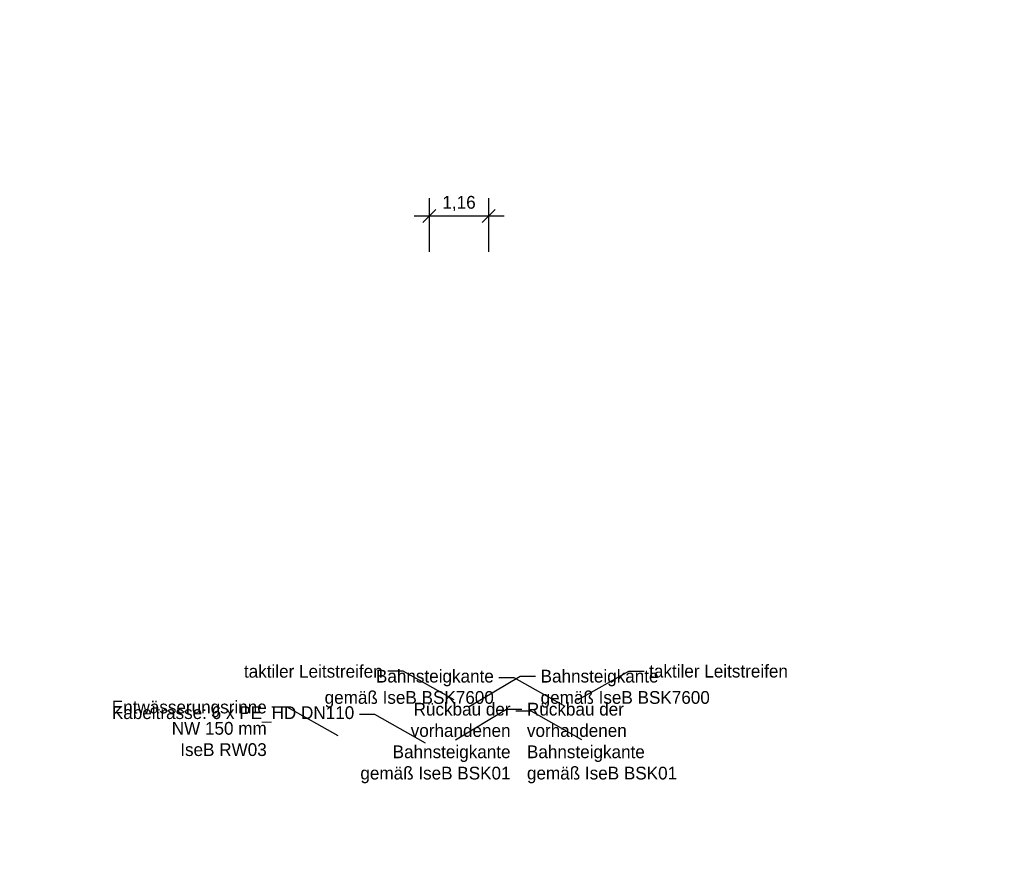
# Model space of a CAD drawing. Extents: x -805 to 3526, y -961 to 1039.
# Tile 178 of 256: x 856 to 875, y 45 to 61. Entities that reach past the tile are written whole.
import ezdxf
from ezdxf import colors
from ezdxf.entities.mleader import LeaderData, LeaderLine
from ezdxf.math import Vec2, Vec3

# ---------------------------------------------------------------- set-up
doc = ezdxf.new("R2010")
doc.units = 0
doc.linetypes.add('AUSGEZOGEN', pattern=[2, 1, 1])
doc.layers.get('0').update_dxf_attribs({"color": 251})
for name, color, linetype in [('TTK-P-Bahnsteig', 12, 'Continuous'), ('TTK-P-Entwässerung', 162, 'AUSGEZOGEN'), ('TTK-P-TEXT', 12, 'AUSGEZOGEN')]:
    doc.layers.add(name, color=color, linetype=linetype)
doc.styles.add('AKG DIN 6776', font='AKG_DIN67.TTF')
doc.dimstyles.new('TTK', dxfattribs={"dimtxt": 2.5, "dimasz": 2.5, "dimexe": 3.5, "dimexo": 0.1, "dimgap": 1, "dimtad": 1, "dimzin": 0, "dimtxsty": 'AKG DIN 6776', "dimblk": 'OBLIQUE', "dimcen": -0.09, "dimdle": 3, "dimclrd": 256, "dimclre": 256, "dimclrt": 256, "dimadec": 3, "dimazin": 0, "dimtfac": 1, "dimtofl": 0, "dimtmove": 0, "dimatfit": 3, "dimldrblk": 'OBLIQUE', "dimfxl": 7, "dimfxlon": 1, "dimtolj": 1, "dimtzin": 0, "dimlwd": -1, "dimlwe": -1, "dimarcsym": 0})

# ---------------------------------------------------------------- blocks, each defined once
blk = doc.blocks.new('_OBLIQUE')
at = {"color": 0, "linetype": 'ByBlock'}
blk.add_line((-0.5, -0.5), (0.5, 0.5), dxfattribs=at)
blk = doc.blocks.new('*D621')
at = {"layer": 'DEFPOINTS', "color": 0}
for p in [(865.141, 57.621), (863.981, 37.286), (865.141, 37.232)]:
    blk.add_point(p, dxfattribs=at)
at = {"layer": 'TTK-P-Entwässerung'}
for p, q in [((863.981, 56.921), (863.981, 57.971)), ((865.141, 56.921), (865.141, 57.971)), ((863.681, 57.621), (865.441, 57.621))]:
    blk.add_line(p, q, dxfattribs=at)
at = {"layer": 'TTK-P-Entwässerung', "xscale": 0.25, "yscale": 0.25, "zscale": 0.25, "rotation": 180}
blk.add_blockref('_OBLIQUE', (863.981, 57.621), dxfattribs=at)
at = {"layer": 'TTK-P-Entwässerung', "xscale": 0.25, "yscale": 0.25, "zscale": 0.25}
blk.add_blockref('_OBLIQUE', (865.141, 57.621), dxfattribs=at)
at = {"layer": 'TTK-P-Entwässerung', "insert": (864.561, 57.865), "char_height": 0.25, "attachment_point": 5, "style": 'AKG DIN 6776'}
blk.add_mtext('\\A1;1,16', dxfattribs=at)
blk = doc.blocks.new('_None')

msp = doc.modelspace()

# ---------------------------------------------------------------- linework, layer by layer
at = {"layer": 'TTK-P-Bahnsteig', "color": 251}
msp.add_circle((473.7851, 39.1322), 1000, dxfattribs=at)

# ---------------------------------------------------------------- dimensions: what is measured, and where the dimension line sits
at = {"layer": 'TTK-P-Entwässerung', "color": 251}
dim = msp.add_linear_dim(base=(865.1415, 57.6214), p1=(863.9814, 37.286), p2=(865.1415, 37.2316), dimstyle='TTK', override={"dimscale": 0}, dxfattribs=at)
dim.commit()
dim.dimension.update_dxf_attribs({"geometry": '*D621', "text_midpoint": (864.5614, 57.8652)})

# ---------------------------------------------------------------- leaders
ml = msp.add_multileader_mtext('Standard', dxfattribs=at)
ml.set_content('\\A1;Entwässerungsrinne \\PNW 150 mm\\PIseB RW03', color=256, style='AKG DIN 6776')
ml.set_leader_properties(color=256)
ml.set_arrow_properties(name='NONE')
ml.build(insert=Vec2(0, 0))
ml.multileader.update_dxf_attribs({"dogleg_length": 3, "arrow_head_size": 0.3, "scale": 0.1})
ctx = ml.context
ctx.base_point, ctx.scale, ctx.char_height, ctx.arrow_head_size, ctx.landing_gap_size, ctx.plane_origin = Vec3(858.261, 48.0133), 0.1, 0.25, 0.3, 0.1, Vec3(862.196, 47.4523)
ctx.text_align_type = 2
notes = []
notes.append((ctx, [(0, (1, 1, 0), (861.2016, 48.0133), (-1, 0), 0.3, [(0, [(862.196, 47.4523)], 0, [])])]))
ctx.mtext.insert, ctx.mtext.alignment, ctx.mtext.flow_direction = Vec3(860.8016, 48.1386), 3, 5
at = {"layer": 'TTK-P-TEXT', "color": 251}
ml = msp.add_multileader_mtext('Standard', dxfattribs=at)
ml.set_content('\\A1;taktiler Leitstreifen', color=256, style='AKG DIN 6776')
ml.set_leader_properties(color=162)
ml.set_arrow_properties(name='NONE')
ml.build(insert=Vec2(0, 0))
ml.multileader.update_dxf_attribs({"dogleg_length": 3, "arrow_head_size": 0.3, "scale": 0.1})
ctx = ml.context
ctx.base_point, ctx.scale, ctx.char_height, ctx.arrow_head_size, ctx.landing_gap_size, ctx.plane_origin = Vec3(860.5993, 48.7124), 0.1, 0.25, 0.3, 0.1, Vec3(864.463, 48.1514)
ctx.text_align_type = 2
notes.append((ctx, [(0, (1, 1, 0), (863.4687, 48.7124), (-1, 0), 0.3, [(0, [(864.463, 48.1514)], 0, [])])]))
ctx.mtext.insert, ctx.mtext.alignment, ctx.mtext.flow_direction = Vec3(863.0687, 48.8376), 3, 5
ml = msp.add_multileader_mtext('Standard', dxfattribs=at)
ml.set_content('\\A1;Bahnsteigkante \\Pgemäß IseB BSK7600', color=256, style='AKG DIN 6776')
ml.set_leader_properties(color=162)
ml.set_arrow_properties(name='NONE')
ml.build(insert=Vec2(0, 0))
ml.multileader.update_dxf_attribs({"dogleg_length": 3, "arrow_head_size": 0.3, "scale": 0.1})
ctx = ml.context
ctx.base_point, ctx.scale, ctx.char_height, ctx.arrow_head_size, ctx.landing_gap_size, ctx.plane_origin = Vec3(862.5412, 48.5823), 0.1, 0.25, 0.3, 0.1, Vec3(866.6359, 48.0212)
ctx.text_align_type = 2
notes.append((ctx, [(0, (1, 1, 0), (865.6415, 48.5823), (-1, 0), 0.3, [(0, [(866.6359, 48.0212)], 0, [])])]))
ctx.mtext.insert, ctx.mtext.alignment, ctx.mtext.flow_direction = Vec3(865.2415, 48.7429), 3, 5
ml = msp.add_multileader_mtext('Standard', dxfattribs=at)
ml.set_content('\\A1;Bahnsteigkante \\Pgemäß IseB BSK7600', color=256, style='AKG DIN 6776')
ml.set_leader_properties(color=162)
ml.set_arrow_properties(name='NONE')
ml.build(insert=Vec2(0, 0))
ml.multileader.update_dxf_attribs({"dogleg_length": 3, "arrow_head_size": 0.3, "scale": 0.1})
ctx = ml.context
ctx.base_point, ctx.scale, ctx.char_height, ctx.arrow_head_size, ctx.landing_gap_size, ctx.plane_origin = Vec3(866.0562, 48.5823), 0.1, 0.25, 0.3, 0.1, Vec3(864.7619, 48.0212)
notes.append((ctx, [(0, (1, 1, 0), (865.7562, 48.6179), (1, 0), 0.3, [(0, [(864.7619, 48.0212)], 0, [])])]))
ctx.mtext.insert, ctx.mtext.flow_direction = Vec3(866.1562, 48.7429), 5
ml = msp.add_multileader_mtext('Standard', dxfattribs=at)
ml.set_content('\\A1;taktiler Leitstreifen', color=256, style='AKG DIN 6776')
ml.set_leader_properties(color=162)
ml.set_arrow_properties(name='NONE')
ml.build(insert=Vec2(0, 0))
ml.multileader.update_dxf_attribs({"dogleg_length": 3, "arrow_head_size": 0.3, "scale": 0.1})
ctx = ml.context
ctx.base_point, ctx.scale, ctx.char_height, ctx.arrow_head_size, ctx.landing_gap_size, ctx.plane_origin = Vec3(868.1781, 48.7161), 0.1, 0.25, 0.3, 0.1, Vec3(866.8837, 48.1551)
notes.append((ctx, [(0, (1, 1, 0), (867.8781, 48.7162), (1, 0), 0.3, [(0, [(866.8837, 48.1551)], 0, [])])]))
ctx.mtext.insert, ctx.mtext.flow_direction = Vec3(868.2781, 48.8412), 5
ml = msp.add_multileader_mtext('Standard', dxfattribs=at)
ml.set_content('\\A1;Kabeltrasse: 6 x PE_HD DN110', color=256, style='AKG DIN 6776')
ml.set_leader_properties(color=256)
ml.set_arrow_properties(name='NONE')
ml.build(insert=Vec2(0, 0))
ml.multileader.update_dxf_attribs({"dogleg_length": 3, "arrow_head_size": 0.3, "scale": 0.1})
ctx = ml.context
ctx.base_point, ctx.scale, ctx.char_height, ctx.arrow_head_size, ctx.landing_gap_size, ctx.plane_origin = Vec3(858.7074, 47.8679), 0.1, 0.25, 0.3, 0.1, Vec3(863.9066, 47.3068)
ctx.text_align_type = 2
notes.append((ctx, [(0, (1, 1, 0), (862.9122, 47.8679), (-1, 0), 0.3, [(0, [(863.9066, 47.3068)], 0, [])])]))
ctx.mtext.insert, ctx.mtext.alignment, ctx.mtext.flow_direction = Vec3(862.5122, 48.0285), 3, 5
ml = msp.add_multileader_mtext('Standard', dxfattribs=at)
ml.set_content('\\A1;Rückbau der \\Pvorhandenen \\PBahnsteigkante \\Pgemäß IseB BSK01', color=256, style='AKG DIN 6776')
ml.set_leader_properties(color=162)
ml.set_arrow_properties(name='NONE')
ml.build(insert=Vec2(0, 0))
ml.multileader.update_dxf_attribs({"dogleg_length": 3, "arrow_head_size": 0.3, "scale": 0.1})
ctx = ml.context
ctx.base_point, ctx.scale, ctx.char_height, ctx.arrow_head_size, ctx.landing_gap_size, ctx.plane_origin = Vec3(863.2414, 47.9354), 0.1, 0.25, 0.3, 0.1, Vec3(866.9626, 47.3744)
ctx.text_align_type = 2
notes.append((ctx, [(0, (1, 1, 0), (865.9682, 47.9354), (-1, 0), 0.3, [(0, [(866.9626, 47.3744)], 0, [])])]))
ctx.mtext.insert, ctx.mtext.alignment, ctx.mtext.flow_direction = Vec3(865.5682, 48.0961), 3, 5
ml = msp.add_multileader_mtext('Standard', dxfattribs=at)
ml.set_content('\\A1;Rückbau der \\Pvorhandenen \\PBahnsteigkante \\Pgemäß IseB BSK01', color=256, style='AKG DIN 6776')
ml.set_leader_properties(color=162)
ml.set_arrow_properties(name='NONE')
ml.build(insert=Vec2(0, 0))
ml.multileader.update_dxf_attribs({"dogleg_length": 3, "arrow_head_size": 0.3, "scale": 0.1})
ctx = ml.context
ctx.base_point, ctx.scale, ctx.char_height, ctx.arrow_head_size, ctx.landing_gap_size, ctx.plane_origin = Vec3(865.7887, 47.9354), 0.1, 0.25, 0.3, 0.1, Vec3(864.4944, 47.3744)
notes.append((ctx, [(0, (1, 1, 0), (865.4887, 47.9711), (1, 0), 0.3, [(0, [(864.4944, 47.3744)], 0, [])])]))
ctx.mtext.insert, ctx.mtext.flow_direction = Vec3(865.8887, 48.0961), 5
for ctx, leaders in notes:
    for number, flags, end, landing, length, lines in leaders:
        leader = LeaderData()
        leader.index, (leader.has_last_leader_line, leader.has_dogleg_vector, leader.attachment_direction) = number, flags
        leader.last_leader_point, leader.dogleg_vector, leader.dogleg_length = Vec3(end), Vec3(landing), length
        for number, points, colour, breaks in lines:
            line = LeaderLine()
            line.index, line.vertices, line.color, line.breaks = number, Vec3.list(points), colors.encode_raw_color(colour), breaks
            leader.lines.append(line)
        ctx.leaders.append(leader)

doc.saveas('drawing.dxf')
